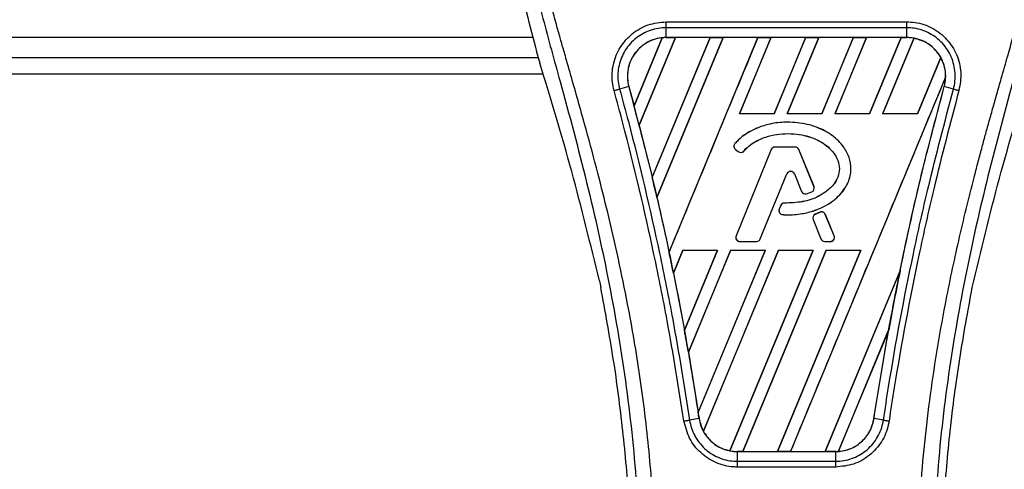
# Model space of a CAD drawing. Header units: millimetres. Extents: x 0 to 420, y 0 to 297.
# Tile 117 of 163: x 212.85 to 216.27, y 224.52 to 226.08. Entities that reach past the tile are written whole.
import ezdxf

# ---------------------------------------------------------------- set-up
doc = ezdxf.new("R2010")
doc.units = ezdxf.units.MM

msp = doc.modelspace()

# ---------------------------------------------------------------- linework, layer by layer
at = {"color": 7, "linetype": 'Continuous', "lineweight": 25}
for p, q in [((215.0914, 226.06987), (215.92753, 226.06987)), ((215.0914, 226.01531), (215.0914, 226.04952)), ((215.92753, 226.04952), (215.0914, 226.04952)), ((215.92753, 226.01531), (215.92753, 226.04952)), ((214.62954, 226.01516), (178.63466, 226.01516)), ((214.97992, 225.77825), (215.07763, 226.01437)), ((215.0781, 226.01459), (214.97995, 225.77764)), ((214.99757, 225.71096), (215.12361, 226.01525)), ((215.12391, 226.01507), (214.99775, 225.71075)), ((215.2438, 226.01507), (215.04298, 225.52999)), ((215.043, 225.5294), (215.24424, 226.01525)), ((215.28948, 226.01525), (215.05943, 225.45985)), ((215.0596, 225.45963), (215.28978, 226.01507)), ((215.92753, 226.01531), (215.0914, 226.01531)), ((215.0914, 226.01525), (215.0914, 226.01531)), ((215.0914, 226.01525), (215.12361, 226.01525)), ((215.10151, 225.27019), (215.41012, 226.01525)), ((215.12361, 226.01525), (215.12391, 226.01507)), ((215.2438, 226.01507), (215.12391, 226.01507)), ((215.24424, 226.01525), (215.2438, 226.01507)), ((215.24424, 226.01525), (215.28948, 226.01525)), ((215.28978, 226.01507), (215.28948, 226.01525)), ((215.40968, 226.01507), (215.28978, 226.01507)), ((215.45536, 226.01525), (215.34568, 225.75046)), ((215.34607, 225.75072), (215.45566, 226.01507)), ((215.41012, 226.01525), (215.40968, 226.01507)), ((215.41012, 226.01525), (215.45536, 226.01525)), ((215.45566, 226.01507), (215.45536, 226.01525)), ((215.57555, 226.01507), (215.45566, 226.01507)), ((215.57555, 226.01507), (215.46614, 225.75072)), ((215.46632, 225.75046), (215.57599, 226.01525)), ((215.62123, 226.01525), (215.51155, 225.75046)), ((215.51194, 225.75072), (215.62153, 226.01507)), ((215.57599, 226.01525), (215.57555, 226.01507)), ((215.57599, 226.01525), (215.62123, 226.01525)), ((215.62153, 226.01507), (215.62123, 226.01525)), ((215.74142, 226.01507), (215.62153, 226.01507)), ((215.74142, 226.01507), (215.63202, 225.75072)), ((215.63219, 225.75046), (215.74187, 226.01525)), ((215.78711, 226.01525), (215.67743, 225.75046)), ((215.67781, 225.75072), (215.78741, 226.01507)), ((215.74187, 226.01525), (215.74142, 226.01507)), ((215.74187, 226.01525), (215.78711, 226.01525)), ((215.78741, 226.01507), (215.78711, 226.01525)), ((215.9073, 226.01507), (215.78741, 226.01507)), ((215.9073, 226.01507), (215.79789, 225.75072)), ((215.79806, 225.75046), (215.90774, 226.01525)), ((215.95205, 226.013), (215.8433, 225.75046)), ((215.84369, 225.75072), (215.95233, 226.01277)), ((215.90774, 226.01525), (215.9073, 226.01507)), ((215.90774, 226.01525), (215.92753, 226.01525)), ((215.92753, 226.01525), (215.92753, 226.01531)), ((214.64173, 225.9653), (214.65283, 225.92649)), ((178.61681, 225.9455), (214.64739, 225.9455)), ((216.04477, 225.94643), (215.96377, 225.75072)), ((215.96394, 225.75046), (216.04504, 225.94626)), ((178.60057, 225.88978), (214.66363, 225.88978)), ((216.06209, 225.87819), (215.52316, 224.5771)), ((214.96156, 225.84488), (214.92964, 225.83655)), ((214.9618, 225.84494), (214.96156, 225.84488)), ((214.9618, 225.84494), (214.97992, 225.77825)), ((216.05714, 225.84494), (216.05738, 225.84488)), ((216.08929, 225.83655), (216.05738, 225.84488)), ((214.97995, 225.77764), (214.97992, 225.77825)), ((215.34607, 225.75072), (215.34568, 225.75046)), ((215.46632, 225.75046), (215.34568, 225.75046)), ((215.46614, 225.75072), (215.34607, 225.75072)), ((215.46632, 225.75046), (215.46614, 225.75072)), ((215.51194, 225.75072), (215.51155, 225.75046)), ((215.63219, 225.75046), (215.51155, 225.75046)), ((215.63202, 225.75072), (215.51194, 225.75072)), ((215.63219, 225.75046), (215.63202, 225.75072)), ((215.67781, 225.75072), (215.67743, 225.75046)), ((215.79806, 225.75046), (215.67743, 225.75046)), ((215.79789, 225.75072), (215.67781, 225.75072)), ((215.79806, 225.75046), (215.79789, 225.75072)), ((215.84369, 225.75072), (215.8433, 225.75046)), ((215.96394, 225.75046), (215.8433, 225.75046)), ((215.96377, 225.75072), (215.84369, 225.75072)), ((215.96394, 225.75046), (215.96377, 225.75072)), ((214.99775, 225.71075), (214.99757, 225.71096)), ((214.99775, 225.71075), (215.04298, 225.52999)), ((215.51283, 225.72139), (215.51283, 225.72149)), ((215.33038, 225.6469), (215.33031, 225.64696)), ((215.33195, 225.62691), (215.33189, 225.62684)), ((215.33189, 225.62684), (215.341, 225.61924)), ((215.33195, 225.62691), (215.34106, 225.61932)), ((215.45659, 225.62612), (215.33421, 225.32639)), ((215.45668, 225.62608), (215.3343, 225.32635)), ((215.34106, 225.61932), (215.341, 225.61924)), ((215.3606, 225.62088), (215.36067, 225.62082)), ((215.45668, 225.62608), (215.45659, 225.62612)), ((215.46965, 225.6348), (215.46965, 225.63489)), ((215.5393, 225.63489), (215.46965, 225.63489)), ((215.5393, 225.6348), (215.46965, 225.6348)), ((215.5393, 225.6348), (215.5393, 225.63489)), ((215.55227, 225.62608), (215.55236, 225.62612)), ((215.60481, 225.49739), (215.55227, 225.62608)), ((215.6049, 225.49743), (215.55236, 225.62612)), ((215.41838, 225.31576), (215.51052, 225.54146)), ((215.41847, 225.31572), (215.51061, 225.54142)), ((215.51052, 225.54146), (215.51061, 225.54142)), ((215.53682, 225.54146), (215.53673, 225.54142)), ((215.53673, 225.54142), (215.56156, 225.48061)), ((215.53682, 225.54146), (215.56165, 225.48064)), ((215.043, 225.5294), (215.04298, 225.52999)), ((215.56165, 225.48064), (215.56156, 225.48061)), ((215.5787, 225.47254), (215.57873, 225.47245)), ((215.59718, 225.47914), (215.59721, 225.47905)), ((215.60481, 225.49739), (215.6049, 225.49743)), ((215.0596, 225.45963), (215.05943, 225.45985)), ((215.5022, 225.44015), (215.5022, 225.44024)), ((215.4892, 225.43158), (215.48422, 225.41969)), ((215.48431, 225.41965), (215.48422, 225.41969)), ((215.48929, 225.43155), (215.48431, 225.41965)), ((215.48929, 225.43155), (215.4892, 225.43158)), ((215.6257, 225.4085), (215.6089, 225.40129)), ((215.62574, 225.40842), (215.60894, 225.4012)), ((215.62574, 225.40842), (215.6257, 225.4085)), ((215.49642, 225.40026), (215.49641, 225.40016)), ((215.6015, 225.38304), (215.60141, 225.383)), ((215.60141, 225.383), (215.62888, 225.31572)), ((215.6015, 225.38304), (215.62897, 225.31576)), ((215.60894, 225.4012), (215.6089, 225.40129)), ((215.64423, 225.40084), (215.64432, 225.40088)), ((215.67465, 225.32635), (215.64423, 225.40084)), ((215.67474, 225.32639), (215.64432, 225.40088)), ((215.3343, 225.32635), (215.33421, 225.32639)), ((215.34727, 225.30705), (215.34727, 225.30695)), ((215.34727, 225.30705), (215.40541, 225.30705)), ((215.34727, 225.30695), (215.40541, 225.30695)), ((215.40541, 225.30705), (215.40541, 225.30695)), ((215.41838, 225.31576), (215.41847, 225.31572)), ((215.62897, 225.31576), (215.62888, 225.31572)), ((215.64194, 225.30705), (215.64194, 225.30695)), ((215.64194, 225.30705), (215.66168, 225.30705)), ((215.64194, 225.30695), (215.66168, 225.30695)), ((215.66168, 225.30705), (215.66168, 225.30695)), ((215.67465, 225.32635), (215.67474, 225.32639)), ((215.10151, 225.27019), (215.1015, 225.27083)), ((215.14948, 225.27678), (215.1166, 225.19742)), ((215.11678, 225.19718), (215.14964, 225.27653)), ((215.14948, 225.27678), (215.27011, 225.27678)), ((215.14948, 225.27678), (215.14964, 225.27653)), ((215.14964, 225.27653), (215.26974, 225.27653)), ((215.15491, 224.99866), (215.27011, 225.27678)), ((215.26974, 225.27653), (215.15491, 224.9994)), ((215.31535, 225.27678), (215.1685, 224.92225)), ((215.16869, 224.92197), (215.31552, 225.27653)), ((215.20251, 224.71311), (215.43599, 225.27678)), ((215.43561, 225.27653), (215.20253, 224.71404)), ((215.48123, 225.27678), (215.22055, 224.64745)), ((215.22085, 224.64727), (215.48139, 225.27653)), ((215.26974, 225.27653), (215.27011, 225.27678)), ((215.60149, 225.27653), (215.31278, 224.57983)), ((215.31307, 224.57959), (215.60186, 225.27678)), ((215.31535, 225.27678), (215.43599, 225.27678)), ((215.31535, 225.27678), (215.31552, 225.27653)), ((215.31552, 225.27653), (215.43561, 225.27653)), ((215.6471, 225.27678), (215.35728, 224.5771)), ((215.35776, 224.57729), (215.64727, 225.27653)), ((215.43561, 225.27653), (215.43599, 225.27678)), ((215.76736, 225.27653), (215.4776, 224.57729)), ((215.47792, 224.5771), (215.76774, 225.27678)), ((215.48123, 225.27678), (215.60186, 225.27678)), ((215.48123, 225.27678), (215.48139, 225.27653)), ((215.48139, 225.27653), (215.60149, 225.27653)), ((215.60149, 225.27653), (215.60186, 225.27678)), ((215.6471, 225.27678), (215.76774, 225.27678)), ((215.6471, 225.27678), (215.64727, 225.27653)), ((215.64727, 225.27653), (215.76736, 225.27653)), ((215.76736, 225.27653), (215.76774, 225.27678)), ((215.90389, 225.20569), (215.64347, 224.57729)), ((215.64379, 224.5771), (215.90387, 225.205)), ((214.8594, 225.17049), (214.8643, 225.14721)), ((215.11678, 225.19718), (215.1166, 225.19742)), ((215.11678, 225.19718), (215.15491, 224.9994)), ((216.15463, 225.14721), (216.15953, 225.17049)), ((215.15491, 224.99866), (215.15491, 224.9994)), ((215.86432, 225.0003), (215.68916, 224.57741)), ((215.68965, 224.57763), (215.86384, 224.9984)), ((215.81306, 224.69184), (215.86384, 224.9984)), ((215.16869, 224.92197), (215.1685, 224.92225)), ((215.16869, 224.92197), (215.20253, 224.71404)), ((215.20563, 224.6918), (215.1729, 224.68644)), ((215.20251, 224.71311), (215.20253, 224.71404)), ((215.20571, 224.69182), (215.20563, 224.6918)), ((215.81306, 224.69184), (215.8133, 224.6918)), ((215.84604, 224.68644), (215.8133, 224.6918)), ((215.33881, 224.5771), (215.33881, 224.57705)), ((215.35728, 224.5771), (215.33881, 224.5771)), ((215.33881, 224.54337), (215.33881, 224.57705)), ((215.33881, 224.57705), (215.68013, 224.57705)), ((215.35728, 224.5771), (215.35776, 224.57729)), ((215.35776, 224.57729), (215.4776, 224.57729)), ((215.4776, 224.57729), (215.47792, 224.5771)), ((215.52316, 224.5771), (215.47792, 224.5771)), ((215.52316, 224.5771), (215.52363, 224.57729)), ((215.52363, 224.57729), (215.64347, 224.57729)), ((215.64347, 224.57729), (215.64379, 224.5771)), ((215.68013, 224.5771), (215.64379, 224.5771)), ((215.68013, 224.5771), (215.68013, 224.57705)), ((215.68013, 224.54337), (215.68013, 224.57705)), ((215.68013, 224.52336), (215.3388, 224.52336)), ((215.33881, 224.54337), (215.68013, 224.54337))]:
    msp.add_line(p, q, dxfattribs=at)
for centre, radius, start, end in [((215.0914, 225.88067), 0.13457, 90, 95.67248), ((215.92753, 225.88067), 0.13457, 79.50442, 90), ((215.92753, 225.88067), 0.13457, 358.9448, 29.16926), ((205.55567, 223.25183), 9.75689, 14.59831, 15.003317), ((215.34092, 225.63767), 0.01411, 138.8059, 230.16689), ((215.34092, 225.63767), 0.01401, 138.8059, 230.16689), ((215.35003, 225.63008), 0.01411, 230.16689, 318.97709), ((215.35003, 225.63008), 0.01401, 230.16689, 318.97709), ((215.46965, 225.62079), 0.01411, 90, 157.79071), ((215.46965, 225.62079), 0.01401, 90, 157.79071), ((215.5393, 225.62079), 0.01411, 22.20929, 90), ((215.5393, 225.62079), 0.01401, 22.20929, 90), ((215.52367, 225.53609), 0.0142, 22.20926, 157.79071), ((215.52367, 225.53609), 0.01411, 22.20926, 157.79071), ((205.55567, 223.25183), 9.75689, 13.079561, 13.499245), ((215.57462, 225.48594), 0.01411, 202.20926, 286.93498), ((215.57462, 225.48594), 0.01401, 202.20926, 286.93498), ((215.59184, 225.4921), 0.01401, 292.3787, 22.20929), ((215.59184, 225.4921), 0.01411, 292.3787, 22.20929), ((215.50221, 225.42614), 0.01411, 90.035, 157.29049), ((215.50221, 225.42614), 0.01401, 90.035, 157.29049), ((215.49723, 225.41424), 0.01411, 157.29049, 266.67135), ((215.49723, 225.41424), 0.01401, 157.29049, 266.67135), ((215.63126, 225.39554), 0.01411, 22.20926, 113.24584), ((215.63126, 225.39554), 0.01401, 22.20926, 113.24584), ((215.61447, 225.38833), 0.01411, 113.24584, 202.20927), ((215.61447, 225.38833), 0.01401, 113.24584, 202.20927), ((215.34727, 225.32106), 0.01411, 157.79071, 270), ((215.34727, 225.32106), 0.01401, 157.79071, 270), ((215.40541, 225.32106), 0.01401, 270, 337.79071), ((215.40541, 225.32106), 0.01411, 270, 337.79071), ((215.64194, 225.32106), 0.01411, 202.20927, 270), ((215.64194, 225.32106), 0.01401, 202.20927, 270), ((215.66168, 225.32106), 0.01411, 270, 22.20926), ((215.66168, 225.32106), 0.01401, 270, 22.20926), ((205.55567, 223.25183), 9.75689, 11.50231, 11.938732), ((225.46327, 223.25183), 9.75689, 168.452296, 169.676611), ((205.55567, 223.25183), 9.75689, 9.857872, 10.313596), ((205.55567, 223.25183), 9.75689, 8.487123, 8.613574), ((215.33881, 224.71168), 0.13457, 188.48712, 208.50561), ((215.33881, 224.71168), 0.13457, 258.97515, 270), ((215.68013, 224.71168), 0.13457, 270, 273.84823)]:
    msp.add_arc(centre, radius, start, end, dxfattribs=at)
for centre, major_axis, start_param, end_param in [((215.19384, 225.83824), (0.20489, -0.08487), 2.4758381, 2.4783482), ((215.85328, 225.91143), (0.14853, -0.06152), 1.2366218, 1.2388756), ((215.98471, 225.85699), (0.11437, -0.04737), 1.3956244, 1.3981763), ((215.80609, 225.93098), (0.24291, -0.10061), 0.2126997, 0.2177966), ((222.40397, 224.51903), (6.11906, -2.5346), 3.4705541, 3.4706731), ((234.40849, 219.54659), (17.89182, -7.41103), 3.2646071, 3.2647237), ((215.282, 224.73521), (0.11362, -0.04706), 4.5226294, 4.5255134), ((215.41344, 224.68076), (0.14928, -0.06183), 4.3691473, 4.3715621), ((215.57886, 224.75362), (0.20255, -0.0839), 5.5949939, 5.5976427)]:
    msp.add_ellipse(centre, major_axis=major_axis, ratio=0.8660474, start_param=start_param, end_param=end_param, dxfattribs=at)
for points, knots in [([(214.7992, 227.25998), (214.76798, 227.22507), (214.70488, 227.15451), (214.62531, 227.02435), (214.56465, 226.87054), (214.53766, 226.71759), (214.53261, 226.5827), (214.54051, 226.43012), (214.57381, 226.22278), (214.61762, 226.0567), (214.64173, 225.9653)], [0, 0, 0, 0, 0.1020555, 0.2062434, 0.3310387, 0.4607193, 0.5429728, 0.6252686, 0.7937741, 1, 1, 1, 1]), ([(216.21974, 227.25998), (216.25096, 227.22506), (216.31406, 227.1545), (216.39362, 227.02435), (216.45429, 226.87054), (216.48128, 226.71759), (216.48632, 226.5827), (216.47843, 226.43012), (216.44512, 226.22278), (216.40131, 226.0567), (216.3772, 225.9653)], [0, 0, 0, 0, 0.102054, 0.2062404, 0.3310362, 0.4607173, 0.5429711, 0.6252671, 0.7937733, 1, 1, 1, 1]), ([(214.7612, 227.17379), (214.75287, 227.16165), (214.72766, 227.12491), (214.68611, 227.05468), (214.64281, 226.96038), (214.60956, 226.85742), (214.58664, 226.73723), (214.5788, 226.60049), (214.58874, 226.45051), (214.61595, 226.27675), (214.66219, 226.08089), (214.73567, 225.81931), (214.81776, 225.51274), (214.89686, 225.15864), (214.95641, 224.80099), (214.9944, 224.4405), (214.99873, 224.19925), (215.0009, 224.07866)], [0, 0, 0, 0, 0.01713148, 0.05187885, 0.08678877, 0.12161717, 0.15673053, 0.20338813, 0.25034812, 0.29727092, 0.36741646, 0.43767728, 0.5502447, 0.66284727, 0.77534658, 0.88770737, 1, 1, 1, 1]), ([(215.05641, 224.07682), (215.05534, 224.15856), (215.05315, 224.32564), (215.0336, 224.57959), (215.00285, 224.83583), (214.9648, 225.05839), (214.92573, 225.24791), (214.89104, 225.3992), (214.85311, 225.54951), (214.81127, 225.70486), (214.77526, 225.8327), (214.7487, 225.92526), (214.73529, 225.97239), (214.72267, 226.01682), (214.71174, 226.05555), (214.70099, 226.09432), (214.69143, 226.13056), (214.68157, 226.16916), (214.6725, 226.20626), (214.6642, 226.24187), (214.65669, 226.27596), (214.6442, 226.33636), (214.62957, 226.42071), (214.61709, 226.53208), (214.61369, 226.6408), (214.62046, 226.74908), (214.63929, 226.85492), (214.66972, 226.95739), (214.71095, 227.05328), (214.74712, 227.11821), (214.77225, 227.15884), (214.78128, 227.17272), (214.78564, 227.17944)], [0, 0, 0, 0, 0.0757702, 0.1548571, 0.2359051, 0.3148505, 0.3639911, 0.4151955, 0.4586591, 0.5076202, 0.5642678, 0.5817192, 0.5968623, 0.6096795, 0.624536, 0.6341631, 0.6469813, 0.6592987, 0.6711121, 0.6824202, 0.6932232, 0.7035232, 0.739704, 0.7727671, 0.8079075, 0.8413785, 0.8748477, 0.9102013, 0.9450667, 0.9801292, 0.9903909, 1, 1, 1, 1]), ([(215.96252, 224.07682), (215.96453, 224.19014), (215.96855, 224.41676), (216.00361, 224.75507), (216.05199, 225.05259), (216.10656, 225.31031), (216.14608, 225.47283), (216.17377, 225.57913), (216.18675, 225.6279), (216.19953, 225.67492), (216.21224, 225.72092), (216.22556, 225.76855), (216.24003, 225.81977), (216.25764, 225.88135), (216.27636, 225.94671), (216.29572, 226.01494), (216.31445, 226.08096), (216.33371, 226.15391), (216.35251, 226.23089), (216.37481, 226.33391), (216.39543, 226.45787), (216.40642, 226.60532), (216.40135, 226.71906), (216.38931, 226.80073), (216.37856, 226.85289), (216.36472, 226.90527), (216.34835, 226.95512), (216.32902, 227.00423), (216.30763, 227.0511), (216.28436, 227.0961), (216.25921, 227.13919), (216.24212, 227.16536), (216.23293, 227.17944)], [0, 0, 0, 0, 0.10501624, 0.21000012, 0.3148093, 0.38417565, 0.45402283, 0.46974914, 0.48595735, 0.50078255, 0.51489215, 0.53016847, 0.54660973, 0.56420695, 0.58951768, 0.60961461, 0.62993527, 0.65313231, 0.67956677, 0.7034488, 0.75098221, 0.79627837, 0.84125889, 0.85770847, 0.87473965, 0.89224616, 0.91011436, 0.92619338, 0.9450023, 0.96297697, 0.98008872, 1, 1, 1, 1]), ([(216.25773, 227.1738), (216.26606, 227.16166), (216.29127, 227.12491), (216.33282, 227.05468), (216.37612, 226.96038), (216.40937, 226.85742), (216.43229, 226.73723), (216.44013, 226.60049), (216.4302, 226.45051), (216.40298, 226.27675), (216.35674, 226.08089), (216.28326, 225.81931), (216.20117, 225.51274), (216.12207, 225.15864), (216.06252, 224.80099), (216.02453, 224.4405), (216.0202, 224.19925), (216.01803, 224.07866)], [0, 0, 0, 0, 0.0171351, 0.0518824, 0.0867922, 0.1216204, 0.1567336, 0.2033911, 0.2503509, 0.2972735, 0.3674188, 0.4376794, 0.5502464, 0.6628485, 0.7753474, 0.8877078, 1, 1, 1, 1]), ([(214.91071, 225.83144), (214.90856, 225.84096), (214.90177, 225.87108), (214.90526, 225.92413), (214.92959, 225.98364), (214.9723, 226.0313), (215.0283, 226.06364), (215.07037, 226.06779), (215.0914, 226.06987)], [0, 0, 0, 0, 0.0848238, 0.2686633, 0.4522096, 0.6351901, 0.8176699, 1, 1, 1, 1]), ([(215.92753, 226.06987), (215.93697, 226.06943), (215.96741, 226.06803), (216.01729, 226.05082), (216.06818, 226.01151), (216.1028, 225.95738), (216.11907, 225.89439), (216.11184, 225.85243), (216.10823, 225.83146)], [0, 0, 0, 0, 0.0821547, 0.26514, 0.4486711, 0.632499, 0.8163009, 1, 1, 1, 1]), ([(215.0914, 226.04952), (215.0914, 226.04952), (215.07271, 226.04952), (215.03501, 226.04312), (214.98499, 226.01542), (214.94674, 225.97263), (214.9247, 225.91947), (214.92208, 225.87215), (214.92734, 225.84496), (214.92964, 225.83655), (214.92964, 225.83655)], [0, 0, 0, 0, 0.0000054, 0.1821036, 0.3644363, 0.5473941, 0.7310397, 0.9150665, 0.9999946, 1, 1, 1, 1]), ([(216.08929, 225.83655), (216.08929, 225.83655), (216.09429, 225.85475), (216.09814, 225.89315), (216.08453, 225.94916), (216.05319, 225.99753), (216.00771, 226.03271), (215.96314, 226.04747), (215.93595, 226.04952), (215.92753, 226.04952), (215.92753, 226.04952)], [0, 0, 0, 0, 0.0000054, 0.1839433, 0.3678851, 0.5517436, 0.7351758, 0.9179546, 0.9999946, 1, 1, 1, 1]), ([(215.07763, 226.01437), (215.07618, 226.0142), (215.05979, 226.01234), (215.02903, 226.00262), (214.99678, 225.97853), (214.97251, 225.94702), (214.95758, 225.90966), (214.95555, 225.87226), (214.96035, 225.85126), (214.9618, 225.84494)], [0, 0, 0, 0, 0.0188532, 0.212821, 0.4068166, 0.5283578, 0.7224596, 0.9165622, 1, 1, 1, 1]), ([(215.0914, 226.01531), (215.08102, 226.01462), (215.06034, 226.01323), (215.03099, 226.00225), (215.00485, 225.9854), (214.98327, 225.9629), (214.96735, 225.93612), (214.95807, 225.90642), (214.95532, 225.87524), (214.95948, 225.85497), (214.96156, 225.84488)], [0, 0, 0, 0, 0.1256962, 0.2503257, 0.3752801, 0.5004409, 0.6251501, 0.7500378, 0.8754735, 1, 1, 1, 1]), ([(215.40968, 226.01507), (215.35835, 225.89105), (215.25568, 225.64297), (215.1529, 225.39489), (215.1015, 225.27083)], [0, 0, 0, 0, 0.499922, 1, 1, 1, 1]), ([(216.05738, 225.84488), (216.05946, 225.85504), (216.0635, 225.87473), (216.06103, 225.90492), (216.055, 225.92546), (216.04622, 225.94524), (216.03475, 225.96401), (216.01338, 225.98592), (215.9874, 226.00251), (215.95824, 226.01329), (215.9377, 226.01464), (215.92753, 226.01531)], [0, 0, 0, 0, 0.1252996, 0.2427415, 0.3633756, 0.383202, 0.5053593, 0.6278262, 0.7514156, 0.8768992, 1, 1, 1, 1]), ([(216.04477, 225.94643), (216.04448, 225.94694), (216.03954, 225.95566), (216.02463, 225.97594), (215.99398, 226.00096), (215.96586, 226.00893), (215.95233, 226.01277)], [0, 0, 0, 0, 0.015125, 0.2568329, 0.6424132, 1, 1, 1, 1]), ([(214.8594, 225.17049), (214.82866, 225.29731), (214.76714, 225.55116), (214.69096, 225.80132), (214.65283, 225.92649)], [0, 0, 0, 0, 0.4995966, 1, 1, 1, 1]), ([(216.15953, 225.17049), (216.19027, 225.29731), (216.25179, 225.55116), (216.32798, 225.80132), (216.3661, 225.92649)], [0, 0, 0, 0, 0.49959655, 1, 1, 1, 1]), ([(215.52363, 224.57729), (215.6133, 224.7939), (215.79266, 225.22717), (215.97216, 225.6604), (216.06192, 225.87704)], [0, 0, 0, 0, 0.4999621, 1, 1, 1, 1]), ([(216.05714, 225.84494), (216.0584, 225.85012), (216.06097, 225.86067), (216.0616, 225.87151), (216.06192, 225.87704)], [0, 0, 0, 0, 0.4902101, 1, 1, 1, 1]), ([(215.15341, 224.68341), (215.13482, 224.79991), (215.10391, 224.99352), (215.03455, 225.33895), (214.97194, 225.60521), (214.92092, 225.79372), (214.91071, 225.83144)], [0, 0, 0, 0, 0.3014378, 0.5009532, 0.9001401, 1, 1, 1, 1]), ([(214.92964, 225.83655), (214.93988, 225.79877), (214.99106, 225.60994), (215.05378, 225.34319), (215.12329, 224.99713), (215.15426, 224.80315), (215.1729, 224.68644)], [0, 0, 0, 0, 0.099838, 0.4990257, 0.6985534, 1, 1, 1, 1]), ([(214.96156, 225.84488), (214.98686, 225.74986), (215.03745, 225.55991), (215.10302, 225.26883), (215.16019, 224.97958), (215.19085, 224.78543), (215.20563, 224.6918)], [0, 0, 0, 0, 0.2501192, 0.5000009, 0.7588831, 1, 1, 1, 1]), ([(215.8133, 224.6918), (215.82492, 224.76617), (215.84885, 224.91931), (215.89219, 225.1511), (215.94192, 225.38648), (215.9966, 225.61826), (216.03736, 225.77023), (216.05738, 225.84488)], [0, 0, 0, 0, 0.1914703, 0.3943123, 0.5997554, 0.8034134, 1, 1, 1, 1]), ([(215.84604, 224.68644), (215.85195, 224.7251), (215.88155, 224.91847), (215.93227, 225.18774), (216.00889, 225.53232), (216.05909, 225.72226), (216.08929, 225.83655)], [0, 0, 0, 0, 0.0997807, 0.4989834, 0.6985248, 1, 1, 1, 1]), ([(216.10823, 225.83146), (216.0781, 225.71735), (216.02804, 225.52774), (215.95156, 225.18378), (215.90096, 224.91502), (215.87143, 224.72201), (215.86552, 224.68342)], [0, 0, 0, 0, 0.30152184, 0.50104725, 0.90023015, 1, 1, 1, 1]), ([(215.90389, 225.20569), (215.90848, 225.22788), (215.93296, 225.34624), (215.98131, 225.56006), (216.03185, 225.74995), (216.05714, 225.84494)], [0, 0, 0, 0, 0.1034032, 0.5514873, 1, 1, 1, 1]), ([(216.08929, 225.83655), (216.0906, 225.83621), (216.09323, 225.83552), (216.09793, 225.83426), (216.10297, 225.8329), (216.10648, 225.83194), (216.10823, 225.83146)], [0, 0, 0, 0, 0.2499999, 0.4999999, 0.7499999, 1, 1, 1, 1]), ([(215.51283, 225.72149), (215.50837, 225.72142), (215.486, 225.72107), (215.44942, 225.71563), (215.39455, 225.69774), (215.3549, 225.6735), (215.33395, 225.65089), (215.33031, 225.64696)], [0, 0, 0, 0, 0.0660982, 0.3316094, 0.5433398, 0.9207225, 1, 1, 1, 1]), ([(215.51283, 225.72139), (215.50837, 225.72133), (215.486, 225.72098), (215.44942, 225.71553), (215.39458, 225.69764), (215.35495, 225.67341), (215.33401, 225.65082), (215.33038, 225.6469)], [0, 0, 0, 0, 0.06612533, 0.33174621, 0.54346998, 0.92083251, 1, 1, 1, 1]), ([(215.49641, 225.40016), (215.50087, 225.39996), (215.52321, 225.39895), (215.56068, 225.40177), (215.6058, 225.41295), (215.64252, 225.42881), (215.67188, 225.44753), (215.69472, 225.46837), (215.71648, 225.49596), (215.73368, 225.53331), (215.73427, 225.57789), (215.7228, 225.61138), (215.70747, 225.63673), (215.68411, 225.66415), (215.65137, 225.68779), (215.61364, 225.70472), (215.57022, 225.71812), (215.53597, 225.72013), (215.51283, 225.72149)], [0, 0, 0, 0, 0.021651, 0.1085822, 0.1811552, 0.2464173, 0.3019198, 0.3494146, 0.3957935, 0.4720432, 0.5441891, 0.6064225, 0.6414501, 0.6875664, 0.7804759, 0.8342843, 0.8880657, 1, 1, 1, 1]), ([(215.49642, 225.40026), (215.50088, 225.40006), (215.52322, 225.39905), (215.56068, 225.40187), (215.60578, 225.41305), (215.64249, 225.42891), (215.67183, 225.44762), (215.69466, 225.46845), (215.7164, 225.49602), (215.73358, 225.53334), (215.73417, 225.57789), (215.72271, 225.61135), (215.70738, 225.63668), (215.68404, 225.66408), (215.65131, 225.6877), (215.6136, 225.70463), (215.5702, 225.71802), (215.53596, 225.72003), (215.51283, 225.72139)], [0, 0, 0, 0, 0.0216619, 0.108637, 0.181216, 0.246481, 0.3019802, 0.3494719, 0.3958446, 0.4720735, 0.5441975, 0.6064107, 0.6414308, 0.6875449, 0.7804497, 0.8342603, 0.8880438, 1, 1, 1, 1]), ([(215.3606, 225.62088), (215.36363, 225.62416), (215.37863, 225.64036), (215.40514, 225.65737), (215.44162, 225.67189), (215.48835, 225.68275), (215.53956, 225.68232), (215.58701, 225.67197), (215.62565, 225.65696), (215.66111, 225.63202), (215.68491, 225.59809), (215.69452, 225.56737), (215.69151, 225.53655), (215.67566, 225.50503), (215.64961, 225.48141), (215.61319, 225.45773), (215.56403, 225.44217), (215.52325, 225.44084), (215.5022, 225.44015)], [0, 0, 0, 0, 0.0204778, 0.1012315, 0.1411417, 0.200522, 0.3202369, 0.3720725, 0.4227171, 0.509806, 0.5661201, 0.61013, 0.6545191, 0.7046271, 0.7684678, 0.8132113, 0.9036005, 1, 1, 1, 1]), ([(215.36067, 225.62082), (215.36371, 225.6241), (215.3787, 225.64029), (215.4052, 225.65729), (215.44166, 225.6718), (215.48837, 225.68265), (215.53956, 225.68222), (215.58699, 225.67188), (215.6256, 225.65687), (215.66104, 225.63194), (215.68482, 225.59805), (215.69442, 225.56737), (215.69142, 225.53658), (215.67558, 225.50508), (215.64954, 225.48149), (215.61315, 225.45782), (215.56401, 225.44227), (215.52325, 225.44093), (215.5022, 225.44024)], [0, 0, 0, 0, 0.02049, 0.1012505, 0.1411639, 0.2005563, 0.3202954, 0.3721325, 0.4227811, 0.5098684, 0.5661596, 0.6101442, 0.6545081, 0.7045954, 0.7684199, 0.8131655, 0.9035591, 1, 1, 1, 1]), ([(215.5787, 225.47254), (215.58083, 225.47321), (215.58501, 225.47453), (215.59117, 225.47674), (215.59517, 225.47834), (215.59718, 225.47914)], [0, 0, 0, 0, 0.3407852, 0.6702324, 1, 1, 1, 1]), ([(215.57873, 225.47245), (215.58086, 225.47312), (215.58504, 225.47443), (215.5912, 225.47664), (215.59521, 225.47825), (215.59721, 225.47905)], [0, 0, 0, 0, 0.3406248, 0.6701521, 1, 1, 1, 1]), ([(215.0596, 225.45963), (215.07378, 225.39724), (215.08806, 225.33437), (215.1014, 225.2713), (215.1015, 225.27083)], [0, 0, 0, 0, 0.9924846, 1, 1, 1, 1]), ([(214.97165, 224.15164), (214.96936, 224.23473), (214.96477, 224.4011), (214.94253, 224.65047), (214.91013, 224.89958), (214.87959, 225.06461), (214.8643, 225.14721)], [0, 0, 0, 0, 0.2486567, 0.4978798, 0.7487052, 1, 1, 1, 1]), ([(216.04729, 224.15164), (216.04958, 224.23473), (216.05416, 224.4011), (216.07641, 224.65047), (216.1088, 224.89958), (216.13934, 225.06461), (216.15463, 225.14721)], [0, 0, 0, 0, 0.2486567, 0.4978798, 0.7487052, 1, 1, 1, 1]), ([(215.1729, 224.68644), (215.1729, 224.68644), (215.17568, 224.66784), (215.18763, 224.63132), (215.22259, 224.58579), (215.27059, 224.55436), (215.31188, 224.5442), (215.33472, 224.54337), (215.33881, 224.54337), (215.33881, 224.54337)], [0, 0, 0, 0, 0.000007, 0.2373557, 0.474586, 0.7115755, 0.9483527, 0.999993, 1, 1, 1, 1]), ([(215.20563, 224.6918), (215.20963, 224.67624), (215.21762, 224.64512), (215.24925, 224.60775), (215.29088, 224.58201), (215.32283, 224.5787), (215.33881, 224.57705)], [0, 0, 0, 0, 0.2501533, 0.5000796, 0.7500263, 1, 1, 1, 1]), ([(215.68013, 224.57705), (215.69611, 224.5787), (215.72807, 224.58201), (215.76971, 224.60777), (215.80132, 224.64514), (215.80931, 224.67625), (215.8133, 224.6918)], [0, 0, 0, 0, 0.2501277, 0.5000437, 0.7500008, 1, 1, 1, 1]), ([(215.68013, 224.54337), (215.68013, 224.54337), (215.69887, 224.54337), (215.73667, 224.54978), (215.78677, 224.57756), (215.82497, 224.62034), (215.8412, 224.65975), (215.84542, 224.68232), (215.84604, 224.68644), (215.84604, 224.68644)], [0, 0, 0, 0, 0.000007, 0.2366161, 0.473319, 0.710219, 0.9474036, 0.999993, 1, 1, 1, 1]), ([(215.68965, 224.57763), (215.69233, 224.57787), (215.71, 224.57946), (215.73654, 224.58785), (215.76991, 224.60937), (215.79653, 224.63957), (215.80947, 224.67093), (215.81254, 224.6888), (215.81306, 224.69184)], [0, 0, 0, 0, 0.0447354, 0.2940664, 0.450088, 0.6994802, 0.9488717, 1, 1, 1, 1]), ([(215.84604, 224.68644), (215.84738, 224.68622), (215.85008, 224.68578), (215.85492, 224.68503), (215.86011, 224.68423), (215.86372, 224.68369), (215.86552, 224.68342)], [0, 0, 0, 0, 0.25, 0.5, 0.75, 1, 1, 1, 1]), ([(215.3388, 224.52336), (215.33423, 224.52346), (215.30868, 224.52405), (215.26243, 224.53575), (215.20911, 224.57086), (215.16886, 224.6217), (215.15856, 224.66284), (215.15341, 224.68341)], [0, 0, 0, 0, 0.0516553, 0.2885366, 0.525578, 0.7627924, 1, 1, 1, 1]), ([(215.86552, 224.68342), (215.86473, 224.67883), (215.86038, 224.65356), (215.84195, 224.60946), (215.79942, 224.5619), (215.74332, 224.52957), (215.70119, 224.52543), (215.68013, 224.52336)], [0, 0, 0, 0, 0.0525494, 0.2896487, 0.5265345, 0.7632925, 1, 1, 1, 1]), ([(215.22085, 224.64727), (215.22886, 224.63542), (215.24534, 224.61104), (215.27919, 224.58885), (215.30326, 224.58239), (215.31278, 224.57983)], [0, 0, 0, 0, 0.363513, 0.7482845, 1, 1, 1, 1])]:
    msp.add_open_spline(points, degree=3, knots=knots, dxfattribs=at)
for points in [[(215.0914, 226.04952), (215.0914, 226.05094), (215.0914, 226.05377), (215.0914, 226.05884), (215.0914, 226.06426), (215.0914, 226.068), (215.0914, 226.06987)], [(215.92753, 226.04952), (215.92753, 226.05094), (215.92753, 226.05377), (215.92753, 226.05884), (215.92753, 226.06426), (215.92753, 226.068), (215.92753, 226.06987)], [(214.91071, 225.83144), (214.91246, 225.83193), (214.91596, 225.83289), (214.92101, 225.83426), (214.92571, 225.83552), (214.92833, 225.83621), (214.92964, 225.83655)], [(215.15341, 224.68341), (215.15522, 224.68368), (215.15882, 224.68422), (215.16402, 224.68502), (215.16885, 224.68578), (215.17155, 224.68622), (215.1729, 224.68644)], [(215.3388, 224.52336), (215.33881, 224.5252), (215.33881, 224.52889), (215.33881, 224.53422), (215.33881, 224.5392), (215.33881, 224.54198), (215.33881, 224.54337)], [(215.68013, 224.52336), (215.68013, 224.5252), (215.68013, 224.52889), (215.68013, 224.53422), (215.68013, 224.5392), (215.68013, 224.54198), (215.68013, 224.54337)]]:
    msp.add_open_spline(points, degree=3, dxfattribs=at)

doc.saveas('drawing.dxf')
